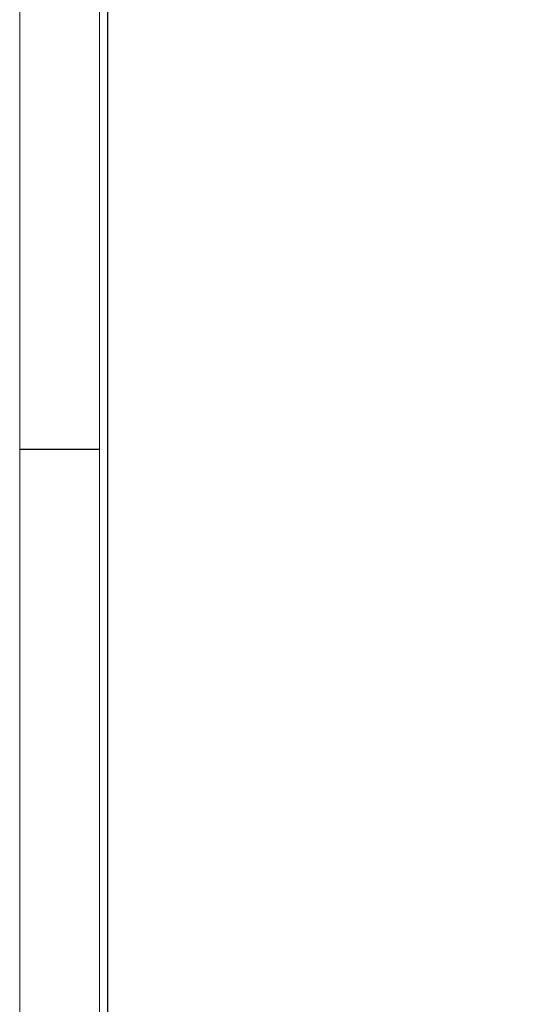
# Model space of a CAD drawing. Header units: millimetres. Extents: x 0 to 1134213, y -536989 to 313336.
# Tile 6 of 86: x 0 to 12836, y 45511 to 70141. Entities that reach past the tile are written whole.
import ezdxf

# ---------------------------------------------------------------- set-up
doc = ezdxf.new("R2010")
doc.units = ezdxf.units.MM
doc.layers.add('DVDVB-AL-Kader-Vouwmerken', color=7, linetype='Continuous')
doc.layers.add('X-L0_C_afwerking', color=7, linetype='Continuous', lineweight=5)
doc.styles.add('DVD_ALG 1.8mm_RE', font='arial.ttf', dxfattribs={"height": 1.8})
doc.styles.add('DVD_ALG 2.5mm_RE', font='arial.ttf', dxfattribs={"height": 2.5})
doc.styles.add('DVD_ALG 3.5mm_BO', font='arialbd.ttf', dxfattribs={"height": 3.5})
doc.styles.add('DVD_ALG 5.0mm_BO', font='arialbd.ttf', dxfattribs={"height": 5})

# ---------------------------------------------------------------- blocks, each defined once
blk = doc.blocks.new('DVDVB_02_--_ A2-Basispl-liggend')
at = {"color": 7, "lineweight": 9}
for points in [[(-583, -11), (11, -11), (11, 409), (-583, 409)], [(-573, 399), (1, 399), (1, -1), (-573, -1)]]:
    blk.add_lwpolyline(points, close=True, dxfattribs=at)
at = {"color": 7, "lineweight": 25}
blk.add_lwpolyline([(-572, 398), (-572, 0), (0, 0), (0, 398)], close=True, dxfattribs=at)
at = {"layer": 'DVDVB-AL-Kader-Vouwmerken'}
blk.add_line((-583, 286), (-573, 286), dxfattribs=at)
at = {"color": 7, "lineweight": 13}
for tag, p, height, style in [('TITEL', (-85, 90.18), 5, 'DVD_ALG 5.0mm_BO'), ('SUBTITEL', (-85, 76.18), 3.2, 'DVD_ALG 3.5mm_BO'), ('BOUWLAAGCODE', (-85, 66.16), 2.5, 'DVD_ALG 2.5mm_RE'), ('BOUWLAAGNAAM', (-70.61, 66.09), 2.5, 'DVD_ALG 2.5mm_RE'), ('GEBOUWCODE', (-85, 62.16), 2.5, 'DVD_ALG 2.5mm_RE'), ('GEBOUWNAAM', (-70.61, 62.09), 2.5, 'DVD_ALG 2.5mm_RE'), ('OBJECTCODE', (-85, 58.16), 2.5, 'DVD_ALG 2.5mm_RE'), ('OBJECTNAAM', (-70.61, 58.09), 2.5, 'DVD_ALG 2.5mm_RE'), ('SCHAAL', (-70.61, 48.19), 2, 'DVD_ALG 1.8mm_RE'), ('DATUM', (-70.61, 45.31), 2, 'DVD_ALG 1.8mm_RE'), ('BVO', (-78.55, 41.73), 1.5, 'DVD_ALG 1.8mm_RE'), ('NVO', (-50.39, 41.73), 1.5, 'DVD_ALG 1.8mm_RE')]:
    blk.add_attdef(tag, p, '', height=height, dxfattribs=dict(at, style=style))

msp = doc.modelspace()

# ---------------------------------------------------------------- block references
at = {"layer": 'X-L0_C_afwerking', "xscale": 200, "yscale": 200, "zscale": 200}
msp.add_blockref('DVDVB_02_--_ A2-Basispl-liggend', (116600, 2200), dxfattribs=at)

doc.saveas('drawing.dxf')
